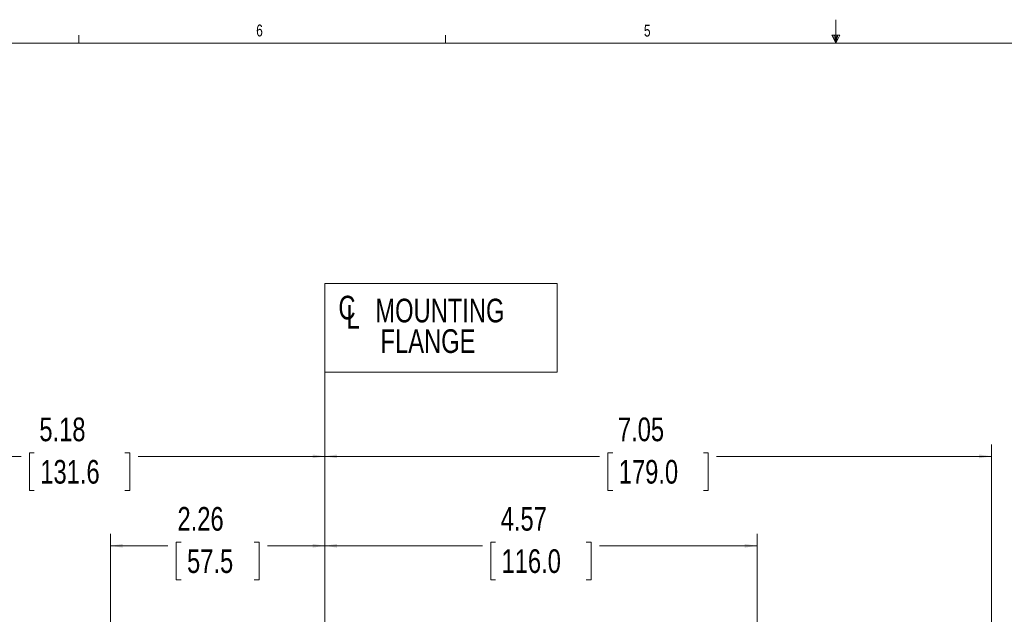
# Model space of a CAD drawing. Header units: inches. Extents: x 0.3 to 33.9, y 0.2 to 21.7.
# Tile 21 of 32: x 8.4 to 18.8, y 15.4 to 21.7. Entities that reach past the tile are written whole.
import ezdxf

# ---------------------------------------------------------------- set-up
doc = ezdxf.new("R2010")
doc.units = ezdxf.units.IN
doc.header["$MEASUREMENT"] = 0
doc.layers.add('SLD-0', color=7, linetype='Continuous', lineweight=15)
doc.styles.add('SLDTEXTSTYLE0', font='TXT', dxfattribs={"width": 0.75})
doc.dimstyles.new('SLDDIMSTYLE0', dxfattribs={"dimtxt": 0.25, "dimasz": 0.13, "dimexe": 0, "dimexo": 0.0625, "dimgap": 0.0625, "dimtad": 0, "dimtih": 1, "dimtoh": 1, "dimrnd": 1e-09, "dimzin": 12, "dimdsep": 46, "dimtxsty": 'SLDTEXTSTYLE0', "dimsah": 1, "dimcen": 0.09, "dimadec": 0, "dimazin": 3, "dimtfac": 1, "dimtofl": 0, "dimtmove": 0, "dimatfit": 3, "dimfxl": 1, "dimfrac": 2, "dimtolj": 1, "dimtzin": 12, "dimarcsym": 0})

# ---------------------------------------------------------------- blocks, each defined once
blk = doc.blocks.new('SW_SYMBOL_MOD_CL')
at = {"layer": 'SLD-0', "color": 0, "char_height": 30.8, "attachment_point": 5, "style": 'SLDTEXTSTYLE0'}
for s, insert in [('C', (15.7, 23.6)), ('L', (23.6, 11.8))]:
    blk.add_mtext(s, dxfattribs=dict(at, insert=insert))
blk = doc.blocks.new('SW_TABLEANNOTATION_0')
at = {"layer": 'SLD-0', "color": 0}
for p, q in [((0, 0), (0, -0.935)), ((2.456, 0), (0, 0)), ((2.456, -0.935), (2.456, 0)), ((0, -0.935), (2.456, -0.935))]:
    blk.add_line(p, q, dxfattribs=at)
at = {"layer": 'SLD-0', "color": 0, "xscale": 0.0081111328, "yscale": 0.0081111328, "zscale": 0.0081111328}
blk.add_blockref('SW_SYMBOL_MOD_CL', (0.107, -0.447), dxfattribs=at)
at = {"layer": 'SLD-0', "color": 0, "char_height": 0.25, "attachment_point": 1, "style": 'SLDTEXTSTYLE0'}
for s, insert in [('MOUNTING', (0.534, -0.16)), ('FLANGE', (0.589, -0.483))]:
    blk.add_mtext(s, dxfattribs=dict(at, insert=insert))
blk = doc.blocks.new('_D_6')
at = {"layer": 'SLD-0'}
for p, q in [((13.427, 16.136), (13.376, 16.136)), ((13.376, 16.136), (13.376, 15.739)), ((14.385, 16.136), (14.436, 16.136)), ((14.436, 16.136), (14.436, 15.739)), ((16.19, 14.33), (16.19, 16.224)), ((11.622, 16.099), (13.287, 16.099)), ((16.19, 16.099), (14.524, 16.099)), ((13.376, 15.739), (13.427, 15.739)), ((14.436, 15.739), (14.385, 15.739))]:
    blk.add_line(p, q, dxfattribs=at)
for points in [[(11.622, 16.099), (11.752, 16.079), (11.752, 16.119)], [(16.19, 16.099), (16.06, 16.119), (16.06, 16.079)]]:
    blk.add_solid(points, dxfattribs=at)
at = {"layer": 'SLD-0', "char_height": 0.25, "attachment_point": 1, "style": 'SLDTEXTSTYLE0'}
for s, insert in [('4.57', (13.481, 16.509, 0.004)), ('116.0', (13.49, 16.062, 0.004))]:
    blk.add_mtext(s, dxfattribs=dict(at, insert=insert))
blk = doc.blocks.new('_D_7')
at = {"layer": 'SLD-0'}
for p, q in [((6.439, 11.639), (6.439, 17.169)), ((8.551, 17.081), (8.5, 17.081)), ((8.5, 17.081), (8.5, 16.684)), ((9.509, 17.081), (9.56, 17.081)), ((9.56, 17.081), (9.56, 16.684)), ((6.439, 17.044), (8.412, 17.044)), ((11.622, 17.044), (9.649, 17.044)), ((8.5, 16.684), (8.551, 16.684)), ((9.56, 16.684), (9.509, 16.684))]:
    blk.add_line(p, q, dxfattribs=at)
for points in [[(6.439, 17.044), (6.569, 17.024), (6.569, 17.064)], [(11.622, 17.044), (11.492, 17.064), (11.492, 17.024)]]:
    blk.add_solid(points, dxfattribs=at)
at = {"layer": 'SLD-0', "char_height": 0.25, "attachment_point": 1, "style": 'SLDTEXTSTYLE0'}
for s, insert in [('5.18', (8.605, 17.454, 0.004)), ('131.6', (8.615, 17.006, 0.004))]:
    blk.add_mtext(s, dxfattribs=dict(at, insert=insert))
blk = doc.blocks.new('_D_8')
at = {"layer": 'SLD-0'}
for p, q in [((9.357, 15.203), (9.357, 16.224)), ((10.103, 16.136), (10.052, 16.136)), ((10.052, 16.136), (10.052, 15.739)), ((10.876, 16.136), (10.927, 16.136)), ((10.927, 16.136), (10.927, 15.739)), ((9.357, 16.099), (9.963, 16.099)), ((11.622, 16.099), (11.016, 16.099)), ((10.052, 15.739), (10.103, 15.739)), ((10.927, 15.739), (10.876, 15.739))]:
    blk.add_line(p, q, dxfattribs=at)
for points in [[(9.357, 16.099), (9.487, 16.079), (9.487, 16.119)], [(11.622, 16.099), (11.492, 16.119), (11.492, 16.079)]]:
    blk.add_solid(points, dxfattribs=at)
at = {"layer": 'SLD-0', "char_height": 0.25, "attachment_point": 1, "style": 'SLDTEXTSTYLE0'}
for s, insert in [('2.26', (10.065, 16.509, 0.004)), ('57.5', (10.166, 16.062, 0.004))]:
    blk.add_mtext(s, dxfattribs=dict(at, insert=insert))
blk = doc.blocks.new('_D_11')
at = {"layer": 'SLD-0'}
for p, q in [((14.666, 17.081), (14.615, 17.081)), ((14.615, 17.081), (14.615, 16.684)), ((15.624, 17.081), (15.675, 17.081)), ((15.675, 17.081), (15.675, 16.684)), ((18.668, 12.767), (18.668, 17.169)), ((11.622, 17.044), (14.526, 17.044)), ((18.668, 17.044), (15.763, 17.044)), ((14.615, 16.684), (14.666, 16.684)), ((15.675, 16.684), (15.624, 16.684))]:
    blk.add_line(p, q, dxfattribs=at)
for points in [[(11.622, 17.044), (11.752, 17.024), (11.752, 17.064)], [(18.668, 17.044), (18.538, 17.064), (18.538, 17.024)]]:
    blk.add_solid(points, dxfattribs=at)
at = {"layer": 'SLD-0', "char_height": 0.25, "attachment_point": 1, "style": 'SLDTEXTSTYLE0'}
for s, insert in [('7.05', (14.72, 17.454, 0.004)), ('179.0', (14.729, 17.006, 0.004))]:
    blk.add_mtext(s, dxfattribs=dict(at, insert=insert))

msp = doc.modelspace()

# ---------------------------------------------------------------- linework, layer by layer
at = {"layer": 'SLD-0'}
for p, q in [((17.023, 21.658), (17.023, 21.411)), ((9.023, 21.411), (9.023, 21.495)), ((12.898, 21.411), (12.898, 21.495)), ((16.981, 21.496), (17.067, 21.496)), ((17.023, 21.411), (16.981, 21.496)), ((17.023, 21.411), (16.989, 21.496)), ((17.023, 21.411), (17.009, 21.496)), ((17.023, 21.411), (17.036, 21.496)), ((17.023, 21.411), (17.046, 21.496)), ((17.023, 21.411), (17.067, 21.496)), ((0.523, 21.411), (33.523, 21.411)), ((11.622, 18.489), (11.622, 4.89))]:
    msp.add_line(p, q, dxfattribs=at)

# ---------------------------------------------------------------- block references
msp.add_blockref('SW_TABLEANNOTATION_0', (11.622, 18.87), dxfattribs=at)

# ---------------------------------------------------------------- texts
at = {"color": 7, "linetype": 'Continuous', "lineweight": 0, "char_height": 0.125, "attachment_point": 1, "style": 'SLDTEXTSTYLE0'}
for s, insert in [('6', (10.897, 21.607)), ('5', (14.995, 21.605))]:
    msp.add_mtext(s, dxfattribs=dict(at, insert=insert))

# ---------------------------------------------------------------- dimensions: what is measured, and where the dimension line sits
at = {"layer": 'SLD-0'}
for base, p1, p2, picture, middle in [((11.622, 17.044), (6.439, 11.589), (11.622, 18.489), '_D_7', (9.03, 17.044)), ((9.3572, 16.0994), (11.6217, 18.4888), (9.3572, 15.1533), '_D_8', (10.4894, 16.0994)), ((16.19, 16.099), (11.622, 18.489), (16.19, 14.28), '_D_6', (13.906, 16.099)), ((18.668, 17.044), (11.622, 18.489), (18.668, 12.717), '_D_11', (15.145, 17.044))]:
    dim = msp.add_linear_dim(base=base, p1=p1, p2=p2, dimstyle='SLDDIMSTYLE0', dxfattribs=at)
    dim.commit()
    dim.dimension.update_dxf_attribs({"geometry": picture, "text_midpoint": middle, "dimtype": 160})

doc.saveas('drawing.dxf')
